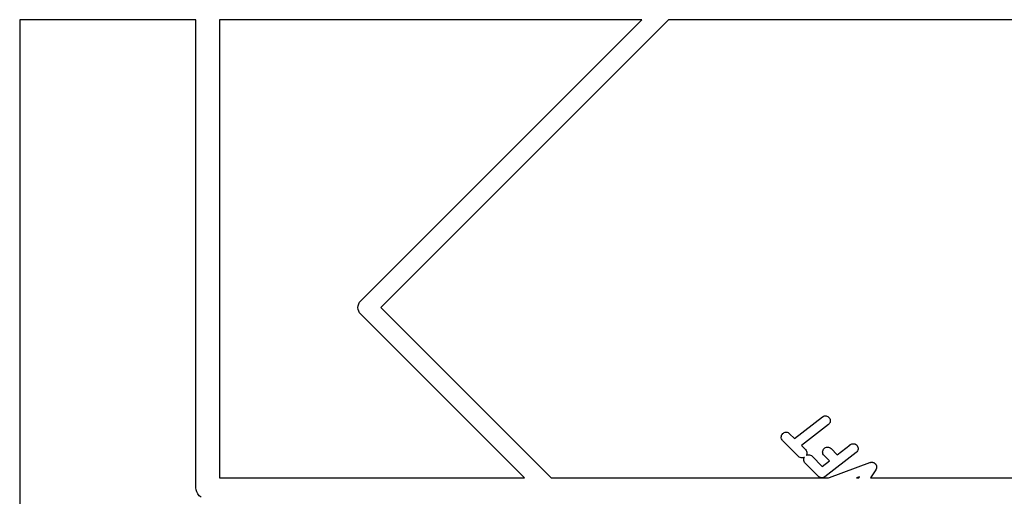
# Model space of a CAD drawing. Extents: x 3.09 to 8.99, y -6.18 to -2.41.
# Tile 92 of 119: x 8 to 8.25, y -3.48 to -3.36. Entities that reach past the tile are written whole.
import ezdxf

# ---------------------------------------------------------------- set-up
doc = ezdxf.new("R2010")
doc.units = 0
doc.header["$MEASUREMENT"] = 0
doc.layers.add('BLACK', color=7, linetype='CONTINUOUS')

msp = doc.modelspace()

# ---------------------------------------------------------------- linework, layer by layer
at = {"layer": 'BLACK', "linetype": 'CONTINUOUS'}
for p, q in [((8.04705, -3.36295), (8.00295, -3.36295)), ((8.00295, -3.36295), (8.00295, -3.85705)), ((8.04705, -3.48014), (8.04705, -3.36295)), ((8.05295, -3.36295), (8.05295, -3.47764)), ((8.15871, -3.36295), (8.05295, -3.36295)), ((8.08841, -3.43325), (8.15871, -3.36295)), ((8.16539, -3.36295), (8.09334, -3.435)), ((8.33461, -3.36295), (8.16539, -3.36295)), ((8.08763, -3.435), (8.08767, -3.43454)), ((8.08767, -3.43546), (8.08763, -3.435)), ((8.08767, -3.43454), (8.08781, -3.43409)), ((8.08781, -3.43591), (8.08767, -3.43546)), ((8.08781, -3.43409), (8.08803, -3.43368)), ((8.08803, -3.43368), (8.08825, -3.43341)), ((8.08825, -3.43341), (8.08832, -3.43332)), ((8.08825, -3.43341), (8.08825, -3.43341)), ((8.08832, -3.43332), (8.08841, -3.43325)), ((8.09334, -3.435), (8.13598, -3.47764)), ((8.08803, -3.43632), (8.08781, -3.43591)), ((8.08832, -3.43668), (8.08803, -3.43632)), ((8.08841, -3.43675), (8.08832, -3.43668)), ((8.1293, -3.47764), (8.08841, -3.43675)), ((8.19689, -3.46778), (8.20387, -3.46235)), ((8.20387, -3.46235), (8.20388, -3.46234)), ((8.20388, -3.46234), (8.20408, -3.46222)), ((8.20408, -3.46222), (8.20431, -3.46213)), ((8.20431, -3.46213), (8.20455, -3.4621)), ((8.20455, -3.4621), (8.20479, -3.46211)), ((8.20479, -3.46211), (8.20502, -3.46216)), ((8.20502, -3.46216), (8.20524, -3.46226)), ((8.20524, -3.46226), (8.20543, -3.4624)), ((8.20543, -3.4624), (8.2056, -3.46258)), ((8.2056, -3.46258), (8.20572, -3.46278)), ((8.20538, -3.4643), (8.19865, -3.46953)), ((8.20555, -3.46413), (8.20538, -3.4643)), ((8.20569, -3.46393), (8.20555, -3.46413)), ((8.20579, -3.46372), (8.20569, -3.46393)), ((8.20572, -3.46278), (8.20581, -3.463)), ((8.20584, -3.46348), (8.20579, -3.46372)), ((8.20581, -3.463), (8.20585, -3.46324)), ((8.20585, -3.46324), (8.20584, -3.46348)), ((8.19357, -3.46741), (8.1936, -3.46717)), ((8.19359, -3.46765), (8.19357, -3.46741)), ((8.19366, -3.46788), (8.19359, -3.46765)), ((8.1936, -3.46717), (8.19367, -3.46694)), ((8.19367, -3.46694), (8.19379, -3.46673)), ((8.19379, -3.46673), (8.19394, -3.46655)), ((8.19394, -3.46655), (8.19413, -3.4664)), ((8.19413, -3.4664), (8.19434, -3.46629)), ((8.19434, -3.46629), (8.19457, -3.46622)), ((8.19457, -3.46622), (8.19481, -3.4662)), ((8.19481, -3.4662), (8.19505, -3.46622)), ((8.19505, -3.46622), (8.19528, -3.46629)), ((8.19528, -3.46629), (8.19549, -3.4664)), ((8.19549, -3.4664), (8.19567, -3.46656)), ((8.19567, -3.46656), (8.19689, -3.46778)), ((8.19377, -3.4681), (8.19366, -3.46788)), ((8.19392, -3.46828), (8.19377, -3.4681)), ((8.19393, -3.4683), (8.19392, -3.46828)), ((8.19791, -3.47227), (8.19393, -3.4683)), ((8.19865, -3.46953), (8.19965, -3.47053)), ((8.2043, -3.47028), (8.20448, -3.47013)), ((8.20448, -3.47013), (8.20469, -3.47001)), ((8.20469, -3.47001), (8.20493, -3.46995)), ((8.20493, -3.46995), (8.20516, -3.46992)), ((8.20516, -3.46992), (8.2054, -3.46995)), ((8.2054, -3.46995), (8.20563, -3.47002)), ((8.20563, -3.47002), (8.20584, -3.47013)), ((8.20584, -3.47013), (8.20603, -3.47028)), ((8.20758, -3.47184), (8.21083, -3.46931)), ((8.21083, -3.46931), (8.21084, -3.4693)), ((8.21084, -3.4693), (8.21104, -3.46918)), ((8.21104, -3.46918), (8.21127, -3.46909)), ((8.21127, -3.46909), (8.21151, -3.46906)), ((8.21151, -3.46906), (8.21175, -3.46906)), ((8.21175, -3.46906), (8.21198, -3.46912)), ((8.21198, -3.46912), (8.2122, -3.46922)), ((8.2122, -3.46922), (8.21239, -3.46936)), ((8.21239, -3.46936), (8.21256, -3.46954)), ((8.21256, -3.46954), (8.21268, -3.46974)), ((8.21268, -3.46974), (8.21277, -3.46996)), ((8.21277, -3.46996), (8.21281, -3.4702)), ((8.1981, -3.47242), (8.19791, -3.47227)), ((8.19831, -3.47254), (8.1981, -3.47242)), ((8.19854, -3.47261), (8.19831, -3.47254)), ((8.19878, -3.47263), (8.19854, -3.47261)), ((8.19901, -3.47261), (8.19878, -3.47263)), ((8.19924, -3.47254), (8.19901, -3.47261)), ((8.19923, -3.47281), (8.1993, -3.47258)), ((8.19936, -3.47248), (8.19924, -3.47254)), ((8.1993, -3.47258), (8.19936, -3.47248)), ((8.19965, -3.47053), (8.19966, -3.47054)), ((8.19966, -3.47054), (8.19981, -3.47073)), ((8.19981, -3.47073), (8.19992, -3.47095)), ((8.19991, -3.47188), (8.19986, -3.47198)), ((8.19986, -3.47198), (8.19997, -3.47192)), ((8.19998, -3.47165), (8.19991, -3.47188)), ((8.19992, -3.47095), (8.19999, -3.47118)), ((8.19997, -3.47192), (8.2002, -3.47185)), ((8.20001, -3.47142), (8.19998, -3.47165)), ((8.19999, -3.47118), (8.20001, -3.47142)), ((8.2002, -3.47185), (8.20044, -3.47183)), ((8.20044, -3.47183), (8.20068, -3.47185)), ((8.20068, -3.47185), (8.20091, -3.47192)), ((8.20091, -3.47192), (8.20112, -3.47204)), ((8.20112, -3.47204), (8.20131, -3.47219)), ((8.20131, -3.47219), (8.20385, -3.47474)), ((8.20393, -3.47114), (8.20396, -3.4709)), ((8.20395, -3.47138), (8.20393, -3.47114)), ((8.20402, -3.47161), (8.20395, -3.47138)), ((8.20396, -3.4709), (8.20403, -3.47067)), ((8.20413, -3.47182), (8.20402, -3.47161)), ((8.20403, -3.47067), (8.20414, -3.47046)), ((8.20428, -3.47201), (8.20413, -3.47182)), ((8.20414, -3.47046), (8.2043, -3.47028)), ((8.20429, -3.47202), (8.20428, -3.47201)), ((8.20562, -3.47336), (8.20429, -3.47202)), ((8.21234, -3.47126), (8.20451, -3.47734)), ((8.20603, -3.47028), (8.20758, -3.47184)), ((8.21251, -3.47109), (8.21234, -3.47126)), ((8.21265, -3.47089), (8.21251, -3.47109)), ((8.21275, -3.47067), (8.21265, -3.47089)), ((8.2128, -3.47044), (8.21275, -3.47067)), ((8.21281, -3.4702), (8.2128, -3.47044)), ((8.19921, -3.47305), (8.19923, -3.47281)), ((8.19923, -3.47329), (8.19921, -3.47305)), ((8.19929, -3.47352), (8.19923, -3.47329)), ((8.19941, -3.47373), (8.19929, -3.47352)), ((8.19956, -3.47392), (8.19941, -3.47373)), ((8.19957, -3.47393), (8.19956, -3.47392)), ((8.20288, -3.47724), (8.19957, -3.47393)), ((8.20385, -3.47474), (8.20562, -3.47336)), ((8.20564, -3.47754), (8.21579, -3.47377)), ((8.21579, -3.47377), (8.21581, -3.47376)), ((8.21581, -3.47376), (8.2159, -3.47374)), ((8.2159, -3.47374), (8.21598, -3.47372)), ((8.21598, -3.47372), (8.21601, -3.47371)), ((8.21601, -3.47371), (8.21604, -3.47371)), ((8.21604, -3.47371), (8.21613, -3.4737)), ((8.21613, -3.4737), (8.21622, -3.47369)), ((8.21622, -3.47369), (8.21625, -3.4737)), ((8.21625, -3.4737), (8.21628, -3.4737)), ((8.21628, -3.4737), (8.21637, -3.47371)), ((8.21637, -3.47371), (8.21646, -3.47372)), ((8.21646, -3.47372), (8.21649, -3.47373)), ((8.21649, -3.47373), (8.21652, -3.47373)), ((8.21652, -3.47373), (8.2166, -3.47376)), ((8.2166, -3.47376), (8.21669, -3.47379)), ((8.21669, -3.47379), (8.21672, -3.4738)), ((8.21672, -3.4738), (8.21675, -3.47381)), ((8.21675, -3.47381), (8.21682, -3.47386)), ((8.21682, -3.47386), (8.2169, -3.4739)), ((8.2169, -3.4739), (8.21693, -3.47392)), ((8.21693, -3.47392), (8.21695, -3.47393)), ((8.21695, -3.47393), (8.21702, -3.47399)), ((8.21702, -3.47399), (8.21709, -3.47405)), ((8.21709, -3.47405), (8.21711, -3.47407)), ((8.21711, -3.47407), (8.21713, -3.47409)), ((8.21713, -3.47409), (8.21718, -3.47417)), ((8.21718, -3.47417), (8.21724, -3.47424)), ((8.21724, -3.47424), (8.21726, -3.47426)), ((8.21726, -3.47426), (8.21727, -3.47429)), ((8.21727, -3.47429), (8.21731, -3.47437)), ((8.21731, -3.47437), (8.21736, -3.47445)), ((8.21736, -3.47445), (8.21736, -3.47448)), ((8.21736, -3.47448), (8.21738, -3.4745)), ((8.21738, -3.4745), (8.2174, -3.47459)), ((8.2174, -3.47459), (8.21743, -3.47468)), ((8.21743, -3.47468), (8.21743, -3.47471)), ((8.21743, -3.47471), (8.21744, -3.47474)), ((8.21744, -3.47506), (8.21743, -3.47516)), ((8.21744, -3.47474), (8.21744, -3.47483)), ((8.21744, -3.47483), (8.21745, -3.47492)), ((8.21745, -3.47498), (8.21744, -3.47506)), ((8.21745, -3.47492), (8.21745, -3.47495)), ((8.21745, -3.47495), (8.21745, -3.47498)), ((8.20291, -3.47727), (8.20288, -3.47724)), ((8.20294, -3.4773), (8.20291, -3.47727)), ((8.203, -3.47734), (8.20294, -3.4773)), ((8.20307, -3.4774), (8.203, -3.47734)), ((8.2031, -3.47741), (8.20307, -3.4774)), ((8.20313, -3.47744), (8.2031, -3.47741)), ((8.20321, -3.47747), (8.20313, -3.47744)), ((8.20328, -3.47751), (8.20321, -3.47747)), ((8.20332, -3.47752), (8.20328, -3.47751)), ((8.20335, -3.47754), (8.20332, -3.47752)), ((8.20343, -3.47756), (8.20335, -3.47754)), ((8.20414, -3.47754), (8.20406, -3.47756)), ((8.20422, -3.47751), (8.20414, -3.47754)), ((8.20425, -3.47749), (8.20422, -3.47751)), ((8.20429, -3.47748), (8.20425, -3.47749)), ((8.20436, -3.47744), (8.20429, -3.47748)), ((8.20443, -3.4774), (8.20436, -3.47744)), ((8.20446, -3.47738), (8.20443, -3.4774)), ((8.20449, -3.47736), (8.20446, -3.47738)), ((8.20451, -3.47734), (8.20449, -3.47736)), ((8.20544, -3.47764), (8.20564, -3.47754)), ((8.21314, -3.47738), (8.21245, -3.47764)), ((8.21297, -3.47764), (8.21314, -3.47738)), ((8.21725, -3.4756), (8.21591, -3.47764)), ((8.21729, -3.47552), (8.21725, -3.4756)), ((8.21734, -3.47544), (8.21729, -3.47552)), ((8.21735, -3.47541), (8.21734, -3.47544)), ((8.21736, -3.47539), (8.21735, -3.47541)), ((8.21739, -3.4753), (8.21736, -3.47539)), ((8.21742, -3.47521), (8.21739, -3.4753)), ((8.21743, -3.47516), (8.21742, -3.47518)), ((8.21742, -3.47518), (8.21742, -3.47521)), ((8.05295, -3.47764), (8.1293, -3.47764)), ((8.13598, -3.47764), (8.20544, -3.47764)), ((8.20351, -3.47758), (8.20343, -3.47756)), ((8.20355, -3.47758), (8.20351, -3.47758)), ((8.20359, -3.47759), (8.20355, -3.47758)), ((8.20367, -3.4776), (8.20359, -3.47759)), ((8.20375, -3.4776), (8.20367, -3.4776)), ((8.20379, -3.4776), (8.20375, -3.4776)), ((8.20383, -3.4776), (8.20379, -3.4776)), ((8.20391, -3.47759), (8.20383, -3.4776)), ((8.20399, -3.47758), (8.20391, -3.47759)), ((8.20402, -3.47757), (8.20399, -3.47758)), ((8.20406, -3.47756), (8.20402, -3.47757)), ((8.21245, -3.47764), (8.21297, -3.47764)), ((8.21591, -3.47764), (8.36402, -3.47764)), ((8.04709, -3.48058), (8.04705, -3.48014)), ((8.04726, -3.48114), (8.04709, -3.48058)), ((8.04753, -3.48165), (8.04726, -3.48114)), ((8.0479, -3.4821), (8.04753, -3.48165)), ((8.04835, -3.48247), (8.0479, -3.4821))]:
    msp.add_line(p, q, dxfattribs=at)

doc.saveas('drawing.dxf')
